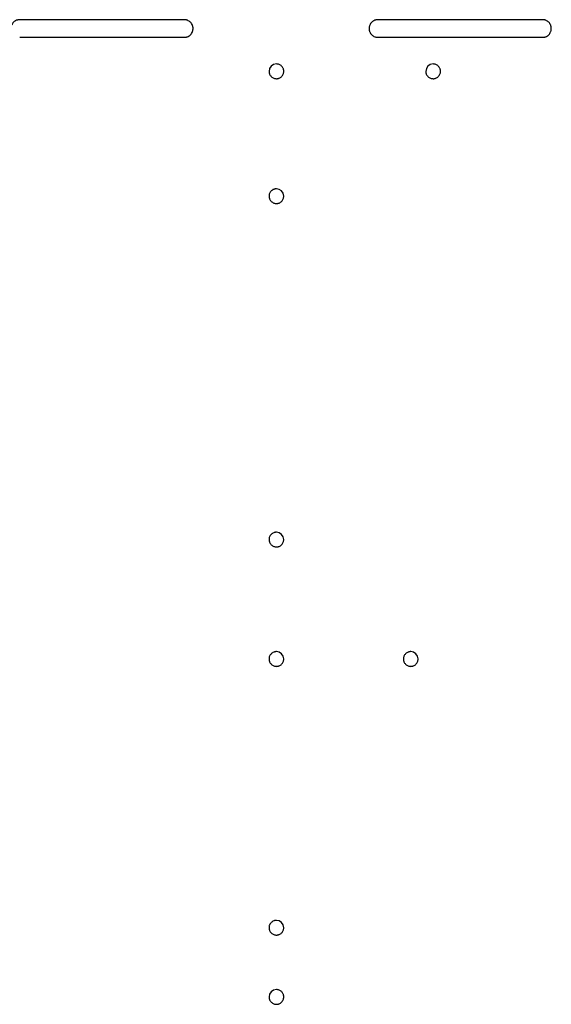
# Model space of a CAD drawing. Header units: millimetres. Extents: x 0 to 691, y 0 to 550.
# Tile 4 of 10: x 139 to 229, y 268 to 435. Entities that reach past the tile are written whole.
import ezdxf

# ---------------------------------------------------------------- set-up
doc = ezdxf.new("R2010")
doc.units = ezdxf.units.MM

msp = doc.modelspace()

# ---------------------------------------------------------------- linework, layer by layer
at = {"color": 7, "linetype": 'Continuous', "lineweight": 25}
for p, q in [((166.53, 435.38), (138.53, 435.38)), ((227.49, 435.38), (199.49, 435.38)), ((138.53, 432.38), (166.53, 432.38)), ((199.49, 432.38), (227.49, 432.38))]:
    msp.add_line(p, q, dxfattribs=at)
for centre, start, end in [((182.21, 426.59), 90, 180), ((208.88, 426.59), 90, 180), ((182.21, 405.35), 0, 90), ((182.21, 346.93), 360, 90), ((182.21, 326.61), 360, 90), ((205.07, 326.61), 0, 90), ((182.21, 280.89), 360, 90), ((182.21, 269.11), 90, 180)]:
    msp.add_arc(centre, 1.25, start, end, dxfattribs=at)
for points, knots in [([(138.53, 435.38), (138.49, 435.38), (138.41, 435.37), (138.3, 435.36), (138.19, 435.34), (138.08, 435.31), (137.92, 435.25), (137.7, 435.14), (137.46, 434.95), (137.27, 434.71), (137.14, 434.47), (137.07, 434.25), (137.03, 434.07), (137.03, 433.94), (137.03, 433.88)], [0, 0, 0, 0, 0.048289, 0.096176, 0.143937, 0.191849, 0.240186, 0.370043, 0.500049, 0.62991, 0.759912, 0.840125, 0.919726, 1, 1, 1, 1]), ([(168.03, 433.88), (168.03, 433.92), (168.03, 433.99), (168.01, 434.1), (167.99, 434.21), (167.96, 434.32), (167.9, 434.49), (167.79, 434.71), (167.6, 434.94), (167.36, 435.14), (167.12, 435.26), (166.9, 435.33), (166.72, 435.37), (166.59, 435.37), (166.53, 435.38)], [0, 0, 0, 0, 0.048291, 0.09618, 0.143941, 0.191852, 0.240187, 0.370048, 0.500049, 0.629906, 0.759912, 0.840121, 0.919723, 1, 1, 1, 1]), ([(166.53, 432.38), (166.57, 432.38), (166.64, 432.38), (166.75, 432.39), (166.86, 432.41), (166.97, 432.44), (167.14, 432.5), (167.36, 432.61), (167.6, 432.81), (167.79, 433.05), (167.91, 433.29), (167.98, 433.5), (168.02, 433.69), (168.03, 433.81), (168.03, 433.88)], [0, 0, 0, 0, 0.048289, 0.096176, 0.143937, 0.191849, 0.240186, 0.370043, 0.500049, 0.62991, 0.759912, 0.840125, 0.919726, 1, 1, 1, 1]), ([(199.49, 435.38), (199.45, 435.38), (199.37, 435.37), (199.26, 435.36), (199.15, 435.34), (199.04, 435.31), (198.88, 435.25), (198.66, 435.14), (198.42, 434.95), (198.23, 434.71), (198.1, 434.47), (198.03, 434.25), (197.99, 434.07), (197.99, 433.94), (197.99, 433.88)], [0, 0, 0, 0, 0.048289, 0.096176, 0.143937, 0.191849, 0.240186, 0.370043, 0.500049, 0.62991, 0.759912, 0.840125, 0.919726, 1, 1, 1, 1]), ([(197.99, 433.88), (197.99, 433.84), (197.99, 433.76), (198, 433.65), (198.02, 433.54), (198.05, 433.43), (198.11, 433.26), (198.23, 433.05), (198.42, 432.81), (198.66, 432.61), (198.9, 432.49), (199.11, 432.42), (199.3, 432.38), (199.43, 432.38), (199.49, 432.38)], [0, 0, 0, 0, 0.048291, 0.09618, 0.143941, 0.191852, 0.240187, 0.370048, 0.500049, 0.629906, 0.759912, 0.840121, 0.919723, 1, 1, 1, 1]), ([(228.99, 433.88), (228.99, 433.92), (228.99, 433.99), (228.97, 434.1), (228.95, 434.21), (228.92, 434.32), (228.86, 434.49), (228.75, 434.71), (228.56, 434.94), (228.32, 435.14), (228.08, 435.26), (227.86, 435.33), (227.68, 435.37), (227.55, 435.37), (227.49, 435.38)], [0, 0, 0, 0, 0.048291, 0.09618, 0.143941, 0.191852, 0.240187, 0.370048, 0.500049, 0.629906, 0.759912, 0.840121, 0.919723, 1, 1, 1, 1]), ([(227.49, 432.38), (227.53, 432.38), (227.6, 432.38), (227.71, 432.39), (227.82, 432.41), (227.93, 432.44), (228.1, 432.5), (228.32, 432.61), (228.56, 432.81), (228.75, 433.05), (228.87, 433.29), (228.94, 433.5), (228.98, 433.69), (228.99, 433.81), (228.99, 433.88)], [0, 0, 0, 0, 0.048289, 0.096176, 0.143937, 0.191849, 0.240186, 0.370043, 0.500049, 0.62991, 0.759912, 0.840125, 0.919726, 1, 1, 1, 1]), ([(183.46, 426.59), (183.46, 426.63), (183.46, 426.71), (183.44, 426.82), (183.41, 426.94), (183.36, 427.09), (183.26, 427.28), (183.1, 427.48), (182.9, 427.64), (182.68, 427.76), (182.44, 427.83), (182.29, 427.83), (182.21, 427.84)], [0, 0, 0, 0, 0.060291, 0.120064, 0.179857, 0.24021, 0.370087, 0.500132, 0.630004, 0.760055, 0.879981, 1, 1, 1, 1]), ([(210.13, 426.59), (210.13, 426.63), (210.13, 426.71), (210.11, 426.82), (210.08, 426.94), (210.03, 427.09), (209.93, 427.28), (209.77, 427.48), (209.57, 427.64), (209.35, 427.76), (209.11, 427.83), (208.96, 427.83), (208.88, 427.84)], [0, 0, 0, 0, 0.060291, 0.120064, 0.179857, 0.24021, 0.370087, 0.500132, 0.630004, 0.760055, 0.879981, 1, 1, 1, 1]), ([(180.96, 426.59), (180.96, 426.55), (180.96, 426.47), (180.98, 426.35), (181.01, 426.24), (181.06, 426.08), (181.16, 425.9), (181.32, 425.7), (181.52, 425.54), (181.74, 425.42), (181.97, 425.35), (182.13, 425.34), (182.21, 425.34)], [0, 0, 0, 0, 0.060291, 0.120064, 0.179857, 0.24021, 0.370087, 0.500132, 0.630004, 0.760055, 0.879981, 1, 1, 1, 1]), ([(182.21, 425.34), (182.25, 425.34), (182.33, 425.34), (182.44, 425.36), (182.56, 425.39), (182.71, 425.44), (182.9, 425.54), (183.1, 425.7), (183.26, 425.9), (183.37, 426.12), (183.45, 426.35), (183.45, 426.51), (183.46, 426.59)], [0, 0, 0, 0, 0.060288, 0.120059, 0.179853, 0.240209, 0.370082, 0.500132, 0.630009, 0.760055, 0.879986, 1, 1, 1, 1]), ([(207.63, 426.59), (207.63, 426.55), (207.63, 426.47), (207.65, 426.35), (207.68, 426.24), (207.73, 426.08), (207.83, 425.9), (207.99, 425.7), (208.19, 425.54), (208.41, 425.42), (208.64, 425.35), (208.8, 425.34), (208.88, 425.34)], [0, 0, 0, 0, 0.060291, 0.120064, 0.179857, 0.24021, 0.370087, 0.500132, 0.630004, 0.760055, 0.879981, 1, 1, 1, 1]), ([(208.88, 425.34), (208.92, 425.34), (209, 425.34), (209.11, 425.36), (209.23, 425.39), (209.38, 425.44), (209.57, 425.54), (209.77, 425.7), (209.93, 425.9), (210.04, 426.12), (210.12, 426.35), (210.12, 426.51), (210.13, 426.59)], [0, 0, 0, 0, 0.060288, 0.120059, 0.179853, 0.240209, 0.370082, 0.500132, 0.630009, 0.760055, 0.879986, 1, 1, 1, 1]), ([(182.21, 406.6), (182.17, 406.6), (182.09, 406.6), (181.97, 406.58), (181.86, 406.55), (181.7, 406.5), (181.52, 406.4), (181.32, 406.24), (181.16, 406.04), (181.04, 405.82), (180.97, 405.59), (180.96, 405.43), (180.96, 405.35)], [0, 0, 0, 0, 0.060288, 0.120059, 0.179853, 0.240209, 0.370082, 0.500132, 0.630009, 0.760055, 0.879986, 1, 1, 1, 1]), ([(180.96, 405.35), (180.96, 405.31), (180.96, 405.23), (180.98, 405.12), (181.01, 405), (181.06, 404.85), (181.16, 404.66), (181.32, 404.46), (181.52, 404.3), (181.74, 404.18), (181.97, 404.11), (182.13, 404.11), (182.21, 404.1)], [0, 0, 0, 0, 0.060291, 0.120064, 0.179857, 0.24021, 0.370087, 0.500132, 0.630004, 0.760055, 0.879981, 1, 1, 1, 1]), ([(182.21, 404.1), (182.25, 404.1), (182.33, 404.1), (182.44, 404.12), (182.56, 404.15), (182.71, 404.2), (182.9, 404.3), (183.1, 404.46), (183.26, 404.66), (183.37, 404.88), (183.45, 405.12), (183.45, 405.27), (183.46, 405.35)], [0, 0, 0, 0, 0.060288, 0.120059, 0.179853, 0.240209, 0.370082, 0.500132, 0.630009, 0.760055, 0.879986, 1, 1, 1, 1]), ([(182.21, 348.18), (182.17, 348.18), (182.09, 348.18), (181.97, 348.16), (181.86, 348.13), (181.7, 348.08), (181.52, 347.98), (181.32, 347.82), (181.16, 347.62), (181.04, 347.4), (180.97, 347.17), (180.96, 347.01), (180.96, 346.93)], [0, 0, 0, 0, 0.060288, 0.120059, 0.179853, 0.240209, 0.370082, 0.500132, 0.630009, 0.760055, 0.879986, 1, 1, 1, 1]), ([(180.96, 346.93), (180.96, 346.89), (180.96, 346.81), (180.98, 346.7), (181.01, 346.58), (181.06, 346.43), (181.16, 346.24), (181.32, 346.04), (181.52, 345.88), (181.74, 345.76), (181.97, 345.69), (182.13, 345.69), (182.21, 345.68)], [0, 0, 0, 0, 0.060291, 0.120064, 0.179857, 0.24021, 0.370087, 0.500132, 0.630004, 0.760055, 0.879981, 1, 1, 1, 1]), ([(182.21, 345.68), (182.25, 345.68), (182.33, 345.68), (182.44, 345.7), (182.56, 345.73), (182.71, 345.78), (182.9, 345.88), (183.1, 346.04), (183.26, 346.24), (183.37, 346.46), (183.45, 346.7), (183.45, 346.85), (183.46, 346.93)], [0, 0, 0, 0, 0.060288, 0.120059, 0.179853, 0.240209, 0.370082, 0.500132, 0.630009, 0.760055, 0.879986, 1, 1, 1, 1]), ([(182.21, 327.86), (182.17, 327.86), (182.09, 327.86), (181.97, 327.84), (181.86, 327.81), (181.7, 327.76), (181.52, 327.66), (181.32, 327.5), (181.16, 327.3), (181.04, 327.08), (180.97, 326.85), (180.96, 326.69), (180.96, 326.61)], [0, 0, 0, 0, 0.060288, 0.120059, 0.179853, 0.240209, 0.370082, 0.500132, 0.630009, 0.760055, 0.879986, 1, 1, 1, 1]), ([(205.07, 327.86), (205.03, 327.86), (204.95, 327.86), (204.83, 327.84), (204.72, 327.81), (204.56, 327.76), (204.38, 327.66), (204.18, 327.5), (204.02, 327.3), (203.9, 327.08), (203.83, 326.85), (203.82, 326.69), (203.82, 326.61)], [0, 0, 0, 0, 0.060288, 0.120059, 0.179853, 0.240209, 0.370082, 0.500132, 0.630009, 0.760055, 0.879986, 1, 1, 1, 1]), ([(180.96, 326.61), (180.96, 326.57), (180.96, 326.49), (180.98, 326.38), (181.01, 326.26), (181.06, 326.11), (181.16, 325.92), (181.32, 325.72), (181.52, 325.56), (181.74, 325.44), (181.97, 325.37), (182.13, 325.37), (182.21, 325.36)], [0, 0, 0, 0, 0.060291, 0.120064, 0.179857, 0.24021, 0.370087, 0.500132, 0.630004, 0.760055, 0.879981, 1, 1, 1, 1]), ([(182.21, 325.36), (182.25, 325.36), (182.33, 325.36), (182.44, 325.38), (182.56, 325.41), (182.71, 325.46), (182.9, 325.56), (183.1, 325.72), (183.26, 325.92), (183.37, 326.14), (183.45, 326.38), (183.45, 326.53), (183.46, 326.61)], [0, 0, 0, 0, 0.060288, 0.120059, 0.179853, 0.240209, 0.370082, 0.500132, 0.630009, 0.760055, 0.879986, 1, 1, 1, 1]), ([(203.82, 326.61), (203.82, 326.57), (203.82, 326.49), (203.84, 326.38), (203.87, 326.26), (203.92, 326.11), (204.02, 325.92), (204.18, 325.72), (204.38, 325.56), (204.6, 325.44), (204.83, 325.37), (204.99, 325.37), (205.07, 325.36)], [0, 0, 0, 0, 0.060291, 0.120064, 0.179857, 0.24021, 0.370087, 0.500132, 0.630004, 0.760055, 0.879981, 1, 1, 1, 1]), ([(205.07, 325.36), (205.11, 325.36), (205.19, 325.36), (205.3, 325.38), (205.42, 325.41), (205.57, 325.46), (205.76, 325.56), (205.96, 325.72), (206.12, 325.92), (206.23, 326.14), (206.31, 326.38), (206.31, 326.53), (206.32, 326.61)], [0, 0, 0, 0, 0.060288, 0.120059, 0.179853, 0.240209, 0.370082, 0.500132, 0.630009, 0.760055, 0.879986, 1, 1, 1, 1]), ([(182.21, 282.14), (182.17, 282.14), (182.09, 282.14), (181.97, 282.12), (181.86, 282.09), (181.7, 282.04), (181.52, 281.94), (181.32, 281.78), (181.16, 281.58), (181.04, 281.36), (180.97, 281.13), (180.96, 280.97), (180.96, 280.89)], [0, 0, 0, 0, 0.060288, 0.120059, 0.179853, 0.240209, 0.370082, 0.500132, 0.630009, 0.760055, 0.879986, 1, 1, 1, 1]), ([(180.96, 280.89), (180.96, 280.85), (180.96, 280.77), (180.98, 280.66), (181.01, 280.54), (181.06, 280.39), (181.16, 280.2), (181.32, 280), (181.52, 279.84), (181.74, 279.72), (181.97, 279.65), (182.13, 279.65), (182.21, 279.64)], [0, 0, 0, 0, 0.060291, 0.120064, 0.179857, 0.24021, 0.370087, 0.500132, 0.630004, 0.760055, 0.879981, 1, 1, 1, 1]), ([(182.21, 279.64), (182.25, 279.64), (182.33, 279.64), (182.44, 279.66), (182.56, 279.69), (182.71, 279.74), (182.9, 279.84), (183.1, 280), (183.26, 280.2), (183.37, 280.42), (183.45, 280.66), (183.45, 280.81), (183.46, 280.89)], [0, 0, 0, 0, 0.060288, 0.120059, 0.179853, 0.240209, 0.370082, 0.500132, 0.630009, 0.760055, 0.879986, 1, 1, 1, 1]), ([(183.46, 269.11), (183.46, 269.15), (183.46, 269.23), (183.44, 269.34), (183.41, 269.46), (183.36, 269.61), (183.26, 269.8), (183.1, 270), (182.9, 270.16), (182.68, 270.28), (182.44, 270.35), (182.29, 270.35), (182.21, 270.36)], [0, 0, 0, 0, 0.060291, 0.120064, 0.179857, 0.24021, 0.370087, 0.500132, 0.630004, 0.760055, 0.879981, 1, 1, 1, 1]), ([(180.96, 269.11), (180.96, 269.07), (180.96, 268.99), (180.98, 268.87), (181.01, 268.76), (181.06, 268.6), (181.16, 268.42), (181.32, 268.22), (181.52, 268.06), (181.74, 267.94), (181.97, 267.87), (182.13, 267.86), (182.21, 267.86)], [0, 0, 0, 0, 0.060291, 0.120064, 0.179857, 0.24021, 0.370087, 0.500132, 0.630004, 0.760055, 0.879981, 1, 1, 1, 1]), ([(182.21, 267.86), (182.25, 267.86), (182.33, 267.86), (182.44, 267.88), (182.56, 267.91), (182.71, 267.96), (182.9, 268.06), (183.1, 268.22), (183.26, 268.42), (183.37, 268.64), (183.45, 268.87), (183.45, 269.03), (183.46, 269.11)], [0, 0, 0, 0, 0.060288, 0.120059, 0.179853, 0.240209, 0.370082, 0.500132, 0.630009, 0.760055, 0.879986, 1, 1, 1, 1])]:
    msp.add_open_spline(points, degree=3, knots=knots, dxfattribs=at)

doc.saveas('drawing.dxf')
